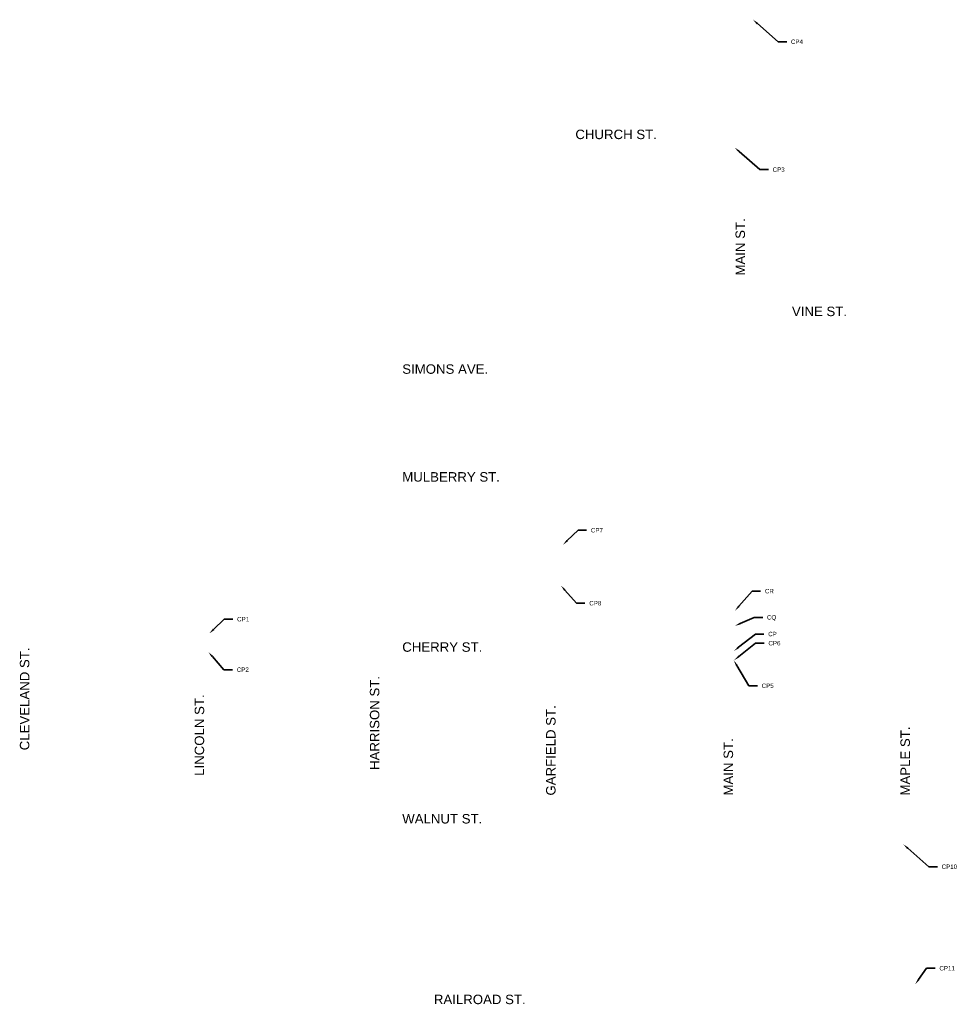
# Model space of a CAD drawing. Header units: feet. Extents: x 1649 to 1678723, y 1985 to 551390.
# Tile 2 of 2: x 1676742 to 1678723, y 549308 to 551390. Entities that reach past the tile are written whole.
import ezdxf
from ezdxf import colors
from ezdxf.entities.mleader import LeaderData, LeaderLine
from ezdxf.math import Vec2, Vec3

# ---------------------------------------------------------------- set-up
doc = ezdxf.new("R2010")
doc.units = ezdxf.units.FT
doc.header["$MEASUREMENT"] = 0
doc.layers.add('C-ANNO', color=2, linetype='Continuous', lineweight=35)
doc.styles.add('KLF_Regular', font='arial.ttf', dxfattribs={"height": 0.1})

msp = doc.modelspace()

# ---------------------------------------------------------------- texts
at = {"layer": 'C-ANNO', "char_height": 20, "attachment_point": 1, "style": 'KLF_Regular', "bg_fill": 3, "box_fill_scale": 1, "bg_fill_color": 256, "bg_fill_transparency": 0}
for s, insert, width in [('CHURCH ST.', (1677916.353, 551157.772), 169.5008), ('VINE ST.', (1678373.972, 550783.542), 114.23707), ('SIMONS AVE.', (1677550.472, 550661.587), 179.36666), ('MULBERRY ST.', (1677550.472, 550433.606), 203.63643), ('CHERRY ST.', (1677550.472, 550073.835), 166.51436), ('WALNUT ST.', (1677550.472, 549710.764), 166.92255), ('RAILROAD ST.', (1677617.318, 549328.801), 190.72042)]:
    msp.add_mtext(s, dxfattribs=dict(at, insert=insert, width=width))
at = {"layer": 'C-ANNO', "char_height": 20, "attachment_point": 1, "rotation": 90, "style": 'KLF_Regular', "bg_fill": 3, "box_fill_scale": 1, "bg_fill_color": 256, "bg_fill_transparency": 0}
for s, insert, width in [('MAIN ST.', (1678254.812, 550849.322), 117.98778), ('CLEVELAND ST.', (1676742.438, 549845.56), 214.37725), ('HARRISON ST.', (1677482.086, 549803.946), 195.31883), ('LINCOLN ST.', (1677111.844, 549791.461), 169.97639), ('GARFIELD ST.', (1677854.422, 549749.854), 188.0956), ('MAPLE ST.', (1678603.338, 549749.854), 142.44822), ('MAIN ST.', (1678229.563, 549749.854), 117.71264)]:
    msp.add_mtext(s, dxfattribs=dict(at, insert=insert, width=width))

# ---------------------------------------------------------------- leaders
at = {"layer": 'C-ANNO'}
ml = msp.add_multileader_mtext('Standard', dxfattribs=at)
ml.set_content('CP4', color=256, style='KLF_Regular')
ml.set_leader_properties(color=256, lineweight=-1)
ml.build(insert=Vec2(0, 0))
ml.multileader.update_dxf_attribs({"dogleg_length": 0.18, "arrow_head_size": 12.5, "scale": 100})
ctx = ml.context
ctx.base_point, ctx.scale, ctx.char_height, ctx.arrow_head_size, ctx.landing_gap_size, ctx.plane_origin = Vec3(1678362.87, 551343.561, 744.862), 100, 9.375, 12.5, 9, Vec3(1678291.625, 551390.276, 744.862)
notes = []
notes.append((ctx, [(0, (1, 1, 0), (1678344.87, 551343.561, 744.862), (1, 0), 18, [(0, [(1678291.625, 551390.276, 744.862)], 0, [])])]))
ctx.mtext.insert, ctx.mtext.flow_direction = Vec3(1678371.87, 551348.328, 744.862), 5
ml = msp.add_multileader_mtext('Standard', dxfattribs=at)
ml.set_content('CP3', color=256, style='KLF_Regular')
ml.set_leader_properties(color=256, lineweight=-1)
ml.build(insert=Vec2(0, 0))
ml.multileader.update_dxf_attribs({"dogleg_length": 0.18, "arrow_head_size": 12.5, "scale": 100})
ctx = ml.context
ctx.base_point, ctx.scale, ctx.char_height, ctx.arrow_head_size, ctx.landing_gap_size, ctx.plane_origin = Vec3(1678324.144, 551073.287, 745.986), 100, 9.375, 12.5, 9, Vec3(1678252.899, 551120.002, 745.986)
notes.append((ctx, [(0, (1, 1, 0), (1678306.144, 551073.287, 745.986), (1, 0), 18, [(0, [(1678252.899, 551120.002, 745.986)], 0, [])])]))
ctx.mtext.insert, ctx.mtext.flow_direction = Vec3(1678333.144, 551078.057, 745.986), 5
ml = msp.add_multileader_mtext('Standard', dxfattribs=at)
ml.set_content('CP7', color=256, style='KLF_Regular')
ml.set_leader_properties(color=256, lineweight=-1)
ml.build(insert=Vec2(0, 0))
ml.multileader.update_dxf_attribs({"dogleg_length": 0.18, "arrow_head_size": 12.5, "scale": 100})
ctx = ml.context
ctx.base_point, ctx.scale, ctx.char_height, ctx.arrow_head_size, ctx.landing_gap_size, ctx.plane_origin = Vec3(1677940.119, 550310.702, 747.09), 100, 9.375, 12.5, 9, Vec3(1677890.263, 550280.384, 747.09)
notes.append((ctx, [(0, (1, 1, 0), (1677922.119, 550310.702, 747.09), (1, 0), 18, [(0, [(1677890.263, 550280.384, 747.09)], 0, [])])]))
ctx.mtext.insert, ctx.mtext.flow_direction = Vec3(1677949.119, 550315.47, 747.09), 5
ml = msp.add_multileader_mtext('Standard', dxfattribs=at)
ml.set_content('CP8', color=256, style='KLF_Regular')
ml.set_leader_properties(color=256, lineweight=-1)
ml.build(insert=Vec2(0, 0))
ml.multileader.update_dxf_attribs({"dogleg_length": 0.18, "arrow_head_size": 12.5, "scale": 100})
ctx = ml.context
ctx.base_point, ctx.scale, ctx.char_height, ctx.arrow_head_size, ctx.landing_gap_size, ctx.plane_origin = Vec3(1677936.654, 550156.438, 747.043), 100, 9.375, 12.5, 9, Vec3(1677885.784, 550193.678, 747.043)
notes.append((ctx, [(0, (1, 1, 0), (1677918.654, 550156.438, 747.043), (1, 0), 18, [(0, [(1677885.784, 550193.678, 747.043)], 0, [])])]))
ctx.mtext.insert, ctx.mtext.flow_direction = Vec3(1677945.654, 550161.206, 747.043), 5
ml = msp.add_multileader_mtext('Standard', dxfattribs=at)
ml.set_content('CR', color=256, style='KLF_Regular')
ml.set_leader_properties(color=256, lineweight=-1)
ml.build(insert=Vec2(0, 0))
ml.multileader.update_dxf_attribs({"dogleg_length": 0.18, "arrow_head_size": 12.5, "scale": 100})
ctx = ml.context
ctx.base_point, ctx.scale, ctx.char_height, ctx.arrow_head_size, ctx.landing_gap_size, ctx.plane_origin = Vec3(1678307.878, 550182.024, 748.056), 100, 9.375, 12.5, 9, Vec3(1678253.668, 550140.7, 748.056)
notes.append((ctx, [(0, (1, 1, 0), (1678289.878, 550182.024, 748.056), (1, 0), 18, [(0, [(1678253.668, 550140.7, 748.056)], 0, [])])]))
ctx.mtext.insert, ctx.mtext.flow_direction = Vec3(1678316.878, 550186.792, 748.056), 5
ml = msp.add_multileader_mtext('Standard', dxfattribs=at)
ml.set_content('CP1', color=256, style='KLF_Regular')
ml.set_leader_properties(color=256, lineweight=-1)
ml.build(insert=Vec2(0, 0))
ml.multileader.update_dxf_attribs({"dogleg_length": 0.18, "arrow_head_size": 12.5, "scale": 100})
ctx = ml.context
ctx.base_point, ctx.scale, ctx.char_height, ctx.arrow_head_size, ctx.landing_gap_size, ctx.plane_origin = Vec3(1677192.492, 550122.701, 745.683), 100, 9.375, 12.5, 9, Vec3(1677142.636, 550092.383, 745.683)
notes.append((ctx, [(0, (1, 1, 0), (1677174.492, 550122.701, 745.683), (1, 0), 18, [(0, [(1677142.636, 550092.383, 745.683)], 0, [])])]))
ctx.mtext.insert, ctx.mtext.flow_direction = Vec3(1677201.492, 550127.469, 745.683), 5
ml = msp.add_multileader_mtext('Standard', dxfattribs=at)
ml.set_content('CQ', color=256, style='KLF_Regular')
ml.set_leader_properties(color=256, lineweight=-1)
ml.build(insert=Vec2(0, 0))
ml.multileader.update_dxf_attribs({"dogleg_length": 0.18, "arrow_head_size": 12.5, "scale": 100})
ctx = ml.context
ctx.base_point, ctx.scale, ctx.char_height, ctx.arrow_head_size, ctx.landing_gap_size, ctx.plane_origin = Vec3(1678312.249, 550126.235, 748.157), 100, 9.375, 12.5, 9, Vec3(1678253.397, 550108.628, 748.157)
notes.append((ctx, [(0, (1, 1, 0), (1678294.249, 550126.235, 748.157), (1, 0), 18, [(0, [(1678253.397, 550108.628, 748.157)], 0, [])])]))
ctx.mtext.insert, ctx.mtext.flow_direction = Vec3(1678321.249, 550131.287, 748.157), 5
ml = msp.add_multileader_mtext('Standard', dxfattribs=at)
ml.set_content('CP', color=256, style='KLF_Regular')
ml.set_leader_properties(color=256, lineweight=-1)
ml.build(insert=Vec2(0, 0))
ml.multileader.update_dxf_attribs({"dogleg_length": 0.18, "arrow_head_size": 12.5, "scale": 100})
ctx = ml.context
ctx.base_point, ctx.scale, ctx.char_height, ctx.arrow_head_size, ctx.landing_gap_size, ctx.plane_origin = Vec3(1678314.851, 550091.254, 748.196), 100, 9.375, 12.5, 9, Vec3(1678251.416, 550055.505, 748.196)
notes.append((ctx, [(0, (1, 1, 0), (1678296.851, 550091.254, 748.196), (1, 0), 18, [(0, [(1678251.416, 550055.505, 748.196)], 0, [])])]))
ctx.mtext.insert, ctx.mtext.flow_direction = Vec3(1678323.851, 550096.022, 748.196), 5
ml = msp.add_multileader_mtext('Standard', dxfattribs=at)
ml.set_content('CP6', color=256, style='KLF_Regular')
ml.set_leader_properties(color=256, lineweight=-1)
ml.build(insert=Vec2(0, 0))
ml.multileader.update_dxf_attribs({"dogleg_length": 0.18, "arrow_head_size": 12.5, "scale": 100})
ctx = ml.context
ctx.base_point, ctx.scale, ctx.char_height, ctx.arrow_head_size, ctx.landing_gap_size, ctx.plane_origin = Vec3(1678315.317, 550071.85, 748.179), 100, 9.375, 12.5, 9, Vec3(1678251.882, 550036.101, 748.179)
notes.append((ctx, [(0, (1, 1, 0), (1678297.317, 550071.85, 748.179), (1, 0), 18, [(0, [(1678251.882, 550036.101, 748.179)], 0, [])])]))
ctx.mtext.insert, ctx.mtext.flow_direction = Vec3(1678324.317, 550076.618, 748.179), 5
ml = msp.add_multileader_mtext('Standard', dxfattribs=at)
ml.set_content('CP2', color=256, style='KLF_Regular')
ml.set_leader_properties(color=256, lineweight=-1)
ml.build(insert=Vec2(0, 0))
ml.multileader.update_dxf_attribs({"dogleg_length": 0.18, "arrow_head_size": 12.5, "scale": 100})
ctx = ml.context
ctx.base_point, ctx.scale, ctx.char_height, ctx.arrow_head_size, ctx.landing_gap_size, ctx.plane_origin = Vec3(1677191.791, 550015.863, 746.004), 100, 9.375, 12.5, 9, Vec3(1677140.921, 550053.103, 746.004)
notes.append((ctx, [(0, (1, 1, 0), (1677173.791, 550015.863, 746.004), (1, 0), 18, [(0, [(1677140.921, 550053.103, 746.004)], 0, [])])]))
ctx.mtext.insert, ctx.mtext.flow_direction = Vec3(1677200.791, 550020.631, 746.004), 5
ml = msp.add_multileader_mtext('Standard', dxfattribs=at)
ml.set_content('CP5', color=256, style='KLF_Regular')
ml.set_leader_properties(color=256, lineweight=-1)
ml.build(insert=Vec2(0, 0))
ml.multileader.update_dxf_attribs({"dogleg_length": 0.18, "arrow_head_size": 12.5, "scale": 100})
ctx = ml.context
ctx.base_point, ctx.scale, ctx.char_height, ctx.arrow_head_size, ctx.landing_gap_size, ctx.plane_origin = Vec3(1678300.943, 549981.819, 748.217), 100, 9.375, 12.5, 9, Vec3(1678251.01, 550035.843, 748.217)
notes.append((ctx, [(0, (1, 1, 0), (1678282.943, 549981.819, 748.217), (1, 0), 18, [(0, [(1678251.01, 550035.843, 748.217)], 0, [])])]))
ctx.mtext.insert, ctx.mtext.flow_direction = Vec3(1678309.943, 549986.586, 748.217), 5
ml = msp.add_multileader_mtext('Standard', dxfattribs=at)
ml.set_content('CP10', color=256, style='KLF_Regular')
ml.set_leader_properties(color=256, lineweight=-1)
ml.build(insert=Vec2(0, 0))
ml.multileader.update_dxf_attribs({"dogleg_length": 0.18, "arrow_head_size": 12.5, "scale": 100})
ctx = ml.context
ctx.base_point, ctx.scale, ctx.char_height, ctx.arrow_head_size, ctx.landing_gap_size, ctx.plane_origin = Vec3(1678681.326, 549599.284, 744.437), 100, 9.375, 12.5, 9, Vec3(1678609.434, 549646.646, 744.437)
notes.append((ctx, [(0, (1, 1, 0), (1678663.326, 549599.284, 744.437), (1, 0), 18, [(0, [(1678609.434, 549646.646, 744.437)], 0, [])])]))
ctx.mtext.insert, ctx.mtext.flow_direction = Vec3(1678690.326, 549604.052, 744.437), 5
ml = msp.add_multileader_mtext('Standard', dxfattribs=at)
ml.set_content('CP11', color=256, style='KLF_Regular')
ml.set_leader_properties(color=256, lineweight=-1)
ml.build(insert=Vec2(0, 0))
ml.multileader.update_dxf_attribs({"dogleg_length": 0.18, "arrow_head_size": 12.5, "scale": 100})
ctx = ml.context
ctx.base_point, ctx.scale, ctx.char_height, ctx.arrow_head_size, ctx.landing_gap_size, ctx.plane_origin = Vec3(1678676.645, 549384.62, 744.566), 100, 9.375, 12.5, 9, Vec3(1678634.326, 549350.616, 744.566)
notes.append((ctx, [(0, (1, 1, 0), (1678658.645, 549384.62, 744.566), (1, 0), 18, [(0, [(1678634.326, 549350.616, 744.566)], 0, [])])]))
ctx.mtext.insert, ctx.mtext.flow_direction = Vec3(1678685.645, 549389.388, 744.566), 5
for ctx, leaders in notes:
    for number, flags, end, landing, length, lines in leaders:
        leader = LeaderData()
        leader.index, (leader.has_last_leader_line, leader.has_dogleg_vector, leader.attachment_direction) = number, flags
        leader.last_leader_point, leader.dogleg_vector, leader.dogleg_length = Vec3(end), Vec3(landing), length
        for number, points, colour, breaks in lines:
            line = LeaderLine()
            line.index, line.vertices, line.color, line.breaks = number, Vec3.list(points), colors.encode_raw_color(colour), breaks
            leader.lines.append(line)
        ctx.leaders.append(leader)

doc.saveas('drawing.dxf')
